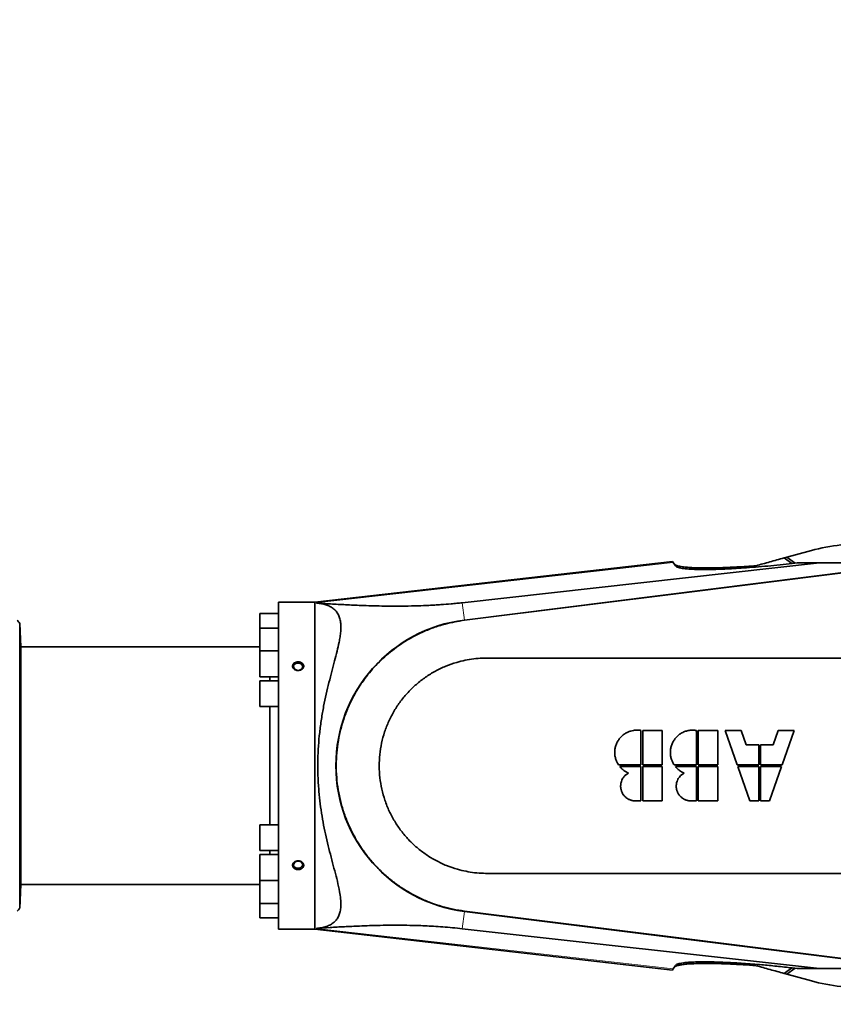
# Model space of a CAD drawing. Header units: millimetres. Extents: x 0 to 11920, y 0 to 8400.
# Tile 13 of 47: x 3613 to 4195, y 4396 to 5100. Entities that reach past the tile are written whole.
import ezdxf

# ---------------------------------------------------------------- set-up
doc = ezdxf.new("R2010")
doc.units = ezdxf.units.MM
doc.header["$LTSCALE"] = 20
doc.linetypes.add('CENTERX2', pattern=[20.32, 12.7, -2.54, 2.54, -2.54])
doc.layers.add('THICK_LINE', color=7, linetype='Continuous')
doc.styles.add('SLDTEXTSTYLE0', font='TXT', dxfattribs={"width": 0.605})
doc.dimstyles.new('SLDDIMSTYLE2', dxfattribs={"dimtxt": 70, "dimasz": 70, "dimexe": 0, "dimexo": 0.0625, "dimgap": 17.5, "dimtad": 1, "dimdec": 0, "dimrnd": 1e-09, "dimzin": 12, "dimdsep": 46, "dimtxsty": 'SLDTEXTSTYLE0', "dimsah": 1, "dimcen": 0.09, "dimadec": 0, "dimazin": 3, "dimtfac": 1, "dimtofl": 0, "dimtmove": 0, "dimatfit": 3, "dimfxl": 1, "dimfrac": 2, "dimtolj": 1, "dimtzin": 12, "dimarcsym": 0})

# ---------------------------------------------------------------- blocks, each defined once
blk = doc.blocks.new('_D_8')
at = {"layer": 'THICK_LINE'}
for p, q in [((2950.23, 6742), (5571.25, 6742)), ((5541.25, 3291), (5541.25, 6742)), ((2949.34, 3291), (5571.25, 3291))]:
    blk.add_line(p, q, dxfattribs=at)
for points in [[(5541.25, 6742), (5531.25, 6672), (5551.25, 6672)], [(5541.25, 3291), (5551.25, 3361), (5531.25, 3361)]]:
    blk.add_solid(points, dxfattribs=at)
at = {"layer": 'THICK_LINE', "insert": (5451.01, 4909.56), "char_height": 70, "attachment_point": 1, "rotation": 90, "style": 'SLDTEXTSTYLE0'}
blk.add_mtext('3451', dxfattribs=at)

msp = doc.modelspace()

# ---------------------------------------------------------------- linework, layer by layer
at = {"color": 7, "linetype": 'Continuous', "lineweight": 35}
for p, q in [((4176.3851369, 4720.2302034), (4161.3413448, 4716.0621908)), ((4079.5880247, 4713.1414851), (3823.8382033, 4684.0024736)), ((3929.248476, 4683.5547982), (4184.7290536, 4712.0024736)), ((3930.7963489, 4671.1893732), (4250.651936, 4711.2280922)), ((4079.5880247, 4713.1414851), (4080.1788939, 4712.2976365)), ((4080.1788939, 4712.2976365), (4081.9154745, 4709.8175423)), ((4161.3413448, 4716.0621908), (4159.4686004, 4715.5433308)), ((4159.4686004, 4715.5433308), (4165.0430579, 4711.6458814)), ((4161.3413448, 4716.0621908), (4167.3752345, 4711.8372157)), ((4168.8194672, 4712.0024736), (4165.2688513, 4711.5961906)), ((4184.7290536, 4712.0024736), (4168.8194672, 4712.0024736)), ((4256.8382033, 4712.0024736), (4184.7290536, 4712.0024736)), ((3823.8382033, 4684.0024736), (3797.8382033, 4684.0024736)), ((3797.8382033, 4567.0024736), (3797.8382033, 4684.0024736)), ((3823.8382033, 4684.0024736), (3823.8382033, 4567.0024736)), ((3797.8382033, 4675.7428337), (3784.3382033, 4675.7428337)), ((3784.3382033, 4675.7428337), (3784.3382033, 4665.4530902)), ((3613.4890483, 4652.0024736), (3612.6083552, 4668.8071001)), ((3612.6083552, 4465.1978471), (3612.6083552, 4668.8071001)), ((3797.8382033, 4665.4530902), (3784.3382033, 4665.4530902)), ((3784.3382033, 4665.4530902), (3784.3382033, 4649.0844721)), ((3784.3382033, 4652.0024736), (3613.4890483, 4652.0024736)), ((3613.4890483, 4482.0024736), (3613.4890483, 4652.0024736)), ((3797.8382033, 4649.0844721), (3784.3382033, 4649.0844721)), ((3784.3382033, 4649.0844721), (3784.3382033, 4630.5844721)), ((3784.3382033, 4630.5844721), (3797.8382033, 4630.5844721)), ((3797.8382033, 4627.7524736), (3784.3382033, 4627.7524736)), ((3784.3382033, 4627.7524736), (3784.3382033, 4609.2524736)), ((3791.6067398, 4630.5844721), (3791.6067398, 4627.7524736)), ((3784.3382033, 4609.2524736), (3797.8382033, 4609.2524736)), ((3791.6067398, 4609.2524736), (3791.6067398, 4524.7524736)), ((4057.0849519, 4567.6294736), (4057.0849519, 4592.1964736)), ((4058.3389519, 4592.1964736), (4058.3389519, 4567.6294736)), ((4072.3039519, 4592.1964736), (4058.3389519, 4592.1964736)), ((4072.3039519, 4567.6294736), (4072.3039519, 4592.1964736)), ((4096.8709519, 4567.6294736), (4096.8709519, 4592.1964736)), ((4098.1249519, 4592.1964736), (4098.1249519, 4567.6294736)), ((4112.0899519, 4592.1964736), (4098.1249519, 4592.1964736)), ((4112.0899519, 4567.6294736), (4112.0899519, 4592.1964736)), ((4117.3339519, 4592.1964736), (4125.9212856, 4567.6294736)), ((4128.7339519, 4592.1964736), (4117.3339519, 4592.1964736)), ((4132.3203094, 4581.9364736), (4128.7339519, 4592.1964736)), ((4155.1819519, 4592.1964736), (4151.5955945, 4581.9364736)), ((4166.5819519, 4592.1964736), (4155.1819519, 4592.1964736)), ((4157.9946182, 4567.6294736), (4166.5819519, 4592.1964736)), ((4141.3309519, 4581.9364736), (4132.3203094, 4581.9364736)), ((4141.3309519, 4567.6294736), (4141.3309519, 4581.9364736)), ((4142.5849519, 4581.9364736), (4142.5849519, 4567.6294736)), ((4151.5955945, 4581.9364736), (4142.5849519, 4581.9364736)), ((3797.8382033, 4450.0024736), (3797.8382033, 4567.0024736)), ((3823.8382033, 4567.0024736), (3823.8382033, 4450.0024736)), ((4041.012611, 4567.6294736), (4057.0849519, 4567.6294736)), ((4057.0849519, 4566.3754736), (4041.9402584, 4566.3754736)), ((4057.0849519, 4541.8084736), (4057.0849519, 4566.3754736)), ((4058.3389519, 4567.6294736), (4072.3039519, 4567.6294736)), ((4058.3389519, 4566.3754736), (4058.3389519, 4541.8084736)), ((4072.3039519, 4566.3754736), (4058.3389519, 4566.3754736)), ((4072.3039519, 4541.8084736), (4072.3039519, 4566.3754736)), ((4080.798611, 4567.6294736), (4096.8709519, 4567.6294736)), ((4096.8709519, 4566.3754736), (4081.7262584, 4566.3754736)), ((4096.8709519, 4541.8084736), (4096.8709519, 4566.3754736)), ((4098.1249519, 4567.6294736), (4112.0899519, 4567.6294736)), ((4098.1249519, 4566.3754736), (4098.1249519, 4541.8084736)), ((4112.0899519, 4566.3754736), (4098.1249519, 4566.3754736)), ((4112.0899519, 4541.8084736), (4112.0899519, 4566.3754736)), ((4125.9212856, 4567.6294736), (4141.3309519, 4567.6294736)), ((4126.3596182, 4566.3754736), (4134.9469519, 4541.8084736)), ((4141.3309519, 4566.3754736), (4126.3596182, 4566.3754736)), ((4141.3309519, 4541.8084736), (4141.3309519, 4566.3754736)), ((4142.5849519, 4567.6294736), (4157.9946182, 4567.6294736)), ((4142.5849519, 4566.3754736), (4142.5849519, 4541.8084736)), ((4157.5562856, 4566.3754736), (4142.5849519, 4566.3754736)), ((4148.9689519, 4541.8084736), (4157.5562856, 4566.3754736)), ((4053.1519519, 4541.8084736), (4057.0849519, 4541.8084736)), ((4058.3389519, 4541.8084736), (4072.3039519, 4541.8084736)), ((4092.9379519, 4541.8084736), (4096.8709519, 4541.8084736)), ((4098.1249519, 4541.8084736), (4112.0899519, 4541.8084736)), ((4134.9469519, 4541.8084736), (4141.3309519, 4541.8084736)), ((4142.5849519, 4541.8084736), (4148.9689519, 4541.8084736)), ((3797.8382033, 4524.7524736), (3784.3382033, 4524.7524736)), ((3784.3382033, 4506.2524736), (3784.3382033, 4524.7524736)), ((3784.3382033, 4506.2524736), (3797.8382033, 4506.2524736)), ((3797.8382033, 4503.4204752), (3784.3382033, 4503.4204752)), ((3784.3382033, 4484.9204752), (3784.3382033, 4503.4204752)), ((3791.6067398, 4506.2524736), (3791.6067398, 4503.4204752)), ((3612.6083552, 4465.1978471), (3613.4890483, 4482.0024736)), ((3613.4890483, 4482.0024736), (3784.3382033, 4482.0024736)), ((3784.3382033, 4484.9204752), (3797.8382033, 4484.9204752)), ((3784.3382033, 4468.551857), (3784.3382033, 4484.9204752)), ((3784.3382033, 4468.551857), (3797.8382033, 4468.551857)), ((3784.3382033, 4458.2621135), (3784.3382033, 4468.551857)), ((3784.3382033, 4458.2621135), (3797.8382033, 4458.2621135)), ((4250.651936, 4422.776855), (3930.7963489, 4462.8155741)), ((4184.7290536, 4422.0024736), (3929.248476, 4450.450149)), ((3797.8382033, 4450.0024736), (3804.8382033, 4450.0024736)), ((3818.8382033, 4450.0024736), (3823.8382033, 4450.0024736)), ((3823.8382033, 4450.0024736), (4079.5880247, 4420.8634621)), ((4081.9154745, 4424.1874049), (4080.1788939, 4421.7073108)), ((4165.0430579, 4422.3590658), (4159.4686004, 4418.4616165)), ((4161.3413448, 4417.9427565), (4167.3752345, 4422.1677315)), ((4168.8194672, 4422.0024736), (4165.2688513, 4422.4087567)), ((4184.7290536, 4422.0024736), (4168.8194672, 4422.0024736)), ((4256.8382033, 4422.0024736), (4184.7290536, 4422.0024736)), ((4080.1788939, 4421.7073108), (4079.5880247, 4420.8634621)), ((4159.4686004, 4418.4616165), (4161.3413448, 4417.9427565)), ((4161.3413448, 4417.9427565), (4176.3851369, 4413.7747439))]:
    msp.add_line(p, q, dxfattribs=at)
at = {"color": 8, "linetype": 'Continuous', "lineweight": 18}
for p, q in [((4080.1788939, 4712.2976365), (3824.7188238, 4683.3730289)), ((3930.8006863, 4671.1547228), (4250.6562734, 4711.1934419)), ((3929.248476, 4683.5547982), (3930.7963489, 4671.1893732)), ((3930.8006863, 4671.1547228), (3930.7963489, 4671.1893732)), ((3930.8234629, 4670.9727686), (3930.8006863, 4671.1547228)), ((3929.248476, 4450.450149), (3930.7963489, 4462.8155741)), ((3930.8006863, 4462.8502244), (3930.7963489, 4462.8155741)), ((3930.8234629, 4463.0321786), (3930.8006863, 4462.8502244)), ((4250.6562734, 4422.8115054), (3930.8006863, 4462.8502244)), ((4080.1788939, 4421.7073108), (3824.7188238, 4450.6319183))]:
    msp.add_line(p, q, dxfattribs=at)
at = {"color": 7, "linetype": 'Continuous', "lineweight": 35, "flags": 128}
for points in [[(3930.8234629, 4670.9727686), (4091.5392938, 4691.0922481), (4250.6787155, 4711.0141603)], [(3811.8382033, 4635.1925914), (3812.8934766, 4635.3322961), (3813.8343946, 4635.7362712), (3814.5589943, 4636.3607395), (3814.9887541, 4637.1380304), (3815.0771029, 4637.9839122), (3814.8144666, 4638.8067206), (3814.229306, 4639.5172914), (3813.3850323, 4640.0386234), (3812.3731357, 4640.3142221), (3811.3032709, 4640.3142221), (3810.2913743, 4640.0386234), (3809.4471006, 4639.5172914), (3808.86194, 4638.8067206), (3808.5993037, 4637.9839122), (3808.6876524, 4637.1380304), (3809.1174122, 4636.3607395), (3809.842012, 4635.7362712), (3810.78293, 4635.3322961), (3811.8382033, 4635.1925914)], [(3811.8382033, 4498.8123559), (3812.8934766, 4498.6726511), (3813.8343946, 4498.2686761), (3814.5589943, 4497.6442077), (3814.9887541, 4496.8669169), (3815.0771029, 4496.0210351), (3814.8144666, 4495.1982267), (3814.229306, 4494.4876558), (3813.3850323, 4493.9663238), (3812.3731357, 4493.6907251), (3811.3032709, 4493.6907251), (3810.2913743, 4493.9663238), (3809.4471006, 4494.4876558), (3808.86194, 4495.1982267), (3808.5993037, 4496.0210351), (3808.6876524, 4496.8669169), (3809.1174122, 4497.6442077), (3809.842012, 4498.2686761), (3810.78293, 4498.6726511), (3811.8382033, 4498.8123559)], [(4250.6787155, 4422.990787), (4089.9629173, 4443.110047), (3930.8234629, 4463.0321786)]]:
    msp.add_lwpolyline(points, dxfattribs=at)
at = {"color": 7, "linetype": 'Continuous', "lineweight": 35}
for centre, radius, start, end in [((4218.8382033, 4567.0024736), 159, 90, 105.4858518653), ((3603.8382033, 4664.0024736), 10, 28.7156227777, 45), ((3943.8382033, 4567.0024736), 105, 97.1350290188, 262.8649709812), ((3603.8382033, 4470.0024736), 10, 315, 331.2843772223), ((4218.8382033, 4567.0024736), 159, 254.5141481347, 270)]:
    msp.add_arc(centre, radius, start, end, dxfattribs=at)
at = {"color": 8, "linetype": 'Continuous', "lineweight": 18}
msp.add_arc((3943.8382033, 4567.0024736), 104.9650792, 97.1350290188, 262.8649709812, dxfattribs=at)
at = {"color": 7, "linetype": 'Continuous', "lineweight": 35}
for points, knots in [([(4080.9756069, 4711.1598124), (4081.2587612, 4710.898683), (4081.8260652, 4710.3755064), (4083.8218812, 4709.7423898), (4086.581942, 4709.2257258), (4090.160393, 4708.8430619), (4094.4261566, 4708.584415), (4099.4971356, 4708.4399556), (4105.3795037, 4708.4216178), (4112.0536666, 4708.538303), (4118.8870344, 4708.77366), (4125.7444083, 4709.1068298), (4132.5014895, 4709.5081594), (4137.2070847, 4709.8540578), (4139.5577139, 4710.0268476)], [0, 0, 0, 0, 0.0820887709, 0.164466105, 0.2465917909, 0.3283556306, 0.4103563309, 0.4921783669, 0.5834005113, 0.6748505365, 0.7660982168, 0.8440285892, 0.9220861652, 1, 1, 1, 1]), ([(4165.2688513, 4711.5961906), (4162.3657296, 4711.273141), (4156.5321097, 4710.6239955), (4147.7513066, 4709.7684351), (4138.9867727, 4709.0074724), (4130.8883636, 4708.4056215), (4123.5541449, 4707.9495021), (4116.9486278, 4707.61921), (4110.6179871, 4707.3913521), (4104.8503827, 4707.2800579), (4099.7042243, 4707.2804465), (4095.1820875, 4707.3852999), (4091.1557836, 4707.6019521), (4087.9638639, 4707.9136056), (4085.5408414, 4708.2954262), (4083.7898941, 4708.723816), (4082.5087174, 4709.2241354), (4082.1132182, 4709.6197439), (4081.9154745, 4709.8175423)], [0, 0, 0, 0, 0.0735750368, 0.1478438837, 0.2243375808, 0.3016144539, 0.3647925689, 0.4284396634, 0.4936430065, 0.5594223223, 0.6188953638, 0.6788713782, 0.7396907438, 0.8017212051, 0.8508747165, 0.900024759, 0.9500138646, 1, 1, 1, 1]), ([(4139.5577139, 4710.0268476), (4141.1474375, 4710.4672943), (4144.3347515, 4711.3503672), (4149.2751656, 4712.7191516), (4154.3245263, 4714.1181206), (4157.7507553, 4715.0673869), (4159.4686004, 4715.5433308)], [0, 0, 0, 0, 0.2467784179, 0.4947780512, 0.7466914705, 1, 1, 1, 1]), ([(3824.7188238, 4683.3730289), (3828.135015, 4683.1436871), (3834.9676693, 4682.6849851), (3845.6822033, 4682.0830836), (3855.4864284, 4681.6475565), (3864.2008876, 4681.3446366), (3871.7205514, 4681.1554137), (3879.7019312, 4681.0632725), (3888.2570624, 4681.1024848), (3896.8109457, 4681.2887405), (3904.0322831, 4681.5717928), (3909.5772549, 4681.8733312), (3914.8403633, 4682.2146215), (3920.1117826, 4682.6361139), (3925.274203, 4683.124933), (3927.9237723, 4683.4115157), (3929.248476, 4683.5547982)], [0, 0, 0, 0, 0.1274783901, 0.2549669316, 0.382407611, 0.4606943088, 0.5392585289, 0.6177021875, 0.6958360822, 0.7737607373, 0.8348972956, 0.8659868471, 0.8970676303, 0.9477635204, 0.9738833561, 1, 1, 1, 1]), ([(3824.7188238, 4683.3730289), (3825.8182012, 4683.2681516), (3828.0168183, 4683.0584101), (3831.0579928, 4682.354392), (3833.8542503, 4681.3321763), (3836.3830901, 4679.9138991), (3838.568609, 4678.0565914), (3840.3358014, 4675.6984198), (3841.5954592, 4672.8450863), (3842.2739194, 4669.687928), (3842.4774245, 4666.3486904), (3842.3305485, 4662.9259077), (3841.8787634, 4659.2308907), (3841.0464798, 4654.5943559), (3839.734417, 4648.879109), (3837.9242925, 4641.9151352), (3835.9242661, 4634.4561986), (3833.8657757, 4626.5336568), (3831.8717456, 4618.2083128), (3830.0323563, 4609.4693604), (3828.4357979, 4600.3365878), (3827.1643142, 4590.8559455), (3826.2875837, 4581.1201299), (3825.8506235, 4571.1362456), (3825.8938078, 4560.9691645), (3826.41356, 4551.1703756), (3827.3236695, 4541.8620022), (3828.5338102, 4533.0923915), (3830.0527461, 4524.4533605), (3831.8390871, 4515.9441928), (3833.8279093, 4507.6189433), (3835.9333496, 4499.5114735), (3838.0206999, 4491.7324399), (3839.9962305, 4484.1013202), (3841.4690095, 4477.4390215), (3842.3083289, 4471.716157), (3842.5108152, 4467.2988205), (3842.1633056, 4463.5654002), (3841.3434469, 4460.4467082), (3839.9887025, 4457.753762), (3838.1006508, 4455.4693299), (3835.6925167, 4453.624803), (3832.802973, 4452.2123868), (3829.5051722, 4451.2334417), (3826.7375277, 4450.7903684), (3825.0908462, 4450.6611187), (3824.7188238, 4450.6319183)], [0, 0, 0, 0, 0.0181180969, 0.0362339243, 0.0545157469, 0.072794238, 0.092078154, 0.11153047, 0.1313196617, 0.1513202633, 0.1680131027, 0.1847081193, 0.2015951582, 0.2184845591, 0.2442751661, 0.270266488, 0.2967873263, 0.3234669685, 0.3502455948, 0.3771852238, 0.4046526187, 0.4323168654, 0.4601107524, 0.4881335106, 0.5168987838, 0.5459257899, 0.571279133, 0.596965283, 0.622815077, 0.6489903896, 0.6759773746, 0.70312597, 0.7307850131, 0.7586384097, 0.7893189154, 0.8120174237, 0.8349381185, 0.8540528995, 0.8731656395, 0.8926288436, 0.9120945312, 0.9322571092, 0.9525856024, 0.9731260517, 0.993928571, 1, 1, 1, 1]), ([(3930.8234629, 4463.0321786), (3928.1060056, 4463.4354099), (3922.6710912, 4464.2418725), (3914.6383212, 4466.2648038), (3906.7509289, 4468.8834403), (3899.0436544, 4472.1540658), (3891.5026686, 4476.0898146), (3884.1953822, 4480.7033921), (3877.1765112, 4485.9980061), (3870.5645287, 4491.9212282), (3864.4873289, 4498.3784577), (3858.9969921, 4505.3003046), (3854.1264, 4512.6198944), (3849.8426905, 4520.4064273), (3846.2410741, 4528.5203826), (3843.3539128, 4536.8702231), (3841.1806153, 4545.3891983), (3839.7176995, 4554.1447681), (3839.0059077, 4562.9833422), (3839.042653, 4571.8181897), (3839.8117817, 4580.5765515), (3841.330858, 4589.332945), (3843.5848955, 4597.9089785), (3846.5439666, 4606.233673), (3850.1687977, 4614.2438023), (3854.5006822, 4622.0036625), (3859.1475766, 4628.8788376), (3863.9172055, 4634.8887763), (3868.6498137, 4640.0979783), (3873.7438619, 4644.9963876), (3879.1953241, 4649.5724322), (3885.3897301, 4654.0914019), (3892.3804408, 4658.4184406), (3900.2146697, 4662.4080601), (3908.4352391, 4665.7599807), (3916.363662, 4668.2172175), (3923.8569444, 4669.9630298), (3928.4978029, 4670.6356836), (3930.8234629, 4670.9727686)], [0, 0, 0, 0, 0.0271856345, 0.0543712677, 0.0818858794, 0.1094004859, 0.1371715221, 0.166016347, 0.1948611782, 0.2241179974, 0.2538013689, 0.2825454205, 0.3114905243, 0.340746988, 0.3704299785, 0.399274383, 0.4281187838, 0.4573751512, 0.4870580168, 0.5158023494, 0.5447477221, 0.5740044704, 0.6036877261, 0.632432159, 0.6613776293, 0.6906344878, 0.7203178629, 0.7434317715, 0.7665456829, 0.7899469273, 0.8133481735, 0.8369602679, 0.865804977, 0.8946496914, 0.923906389, 0.9535896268, 0.9767425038, 1, 1, 1, 1]), ([(3807.8513785, 4638.4803618), (3807.9196819, 4638.7902092), (3808.0630018, 4639.4403573), (3808.7694432, 4640.2961532), (3809.8065904, 4640.95361), (3811.0882173, 4641.3138733), (3812.4660759, 4641.3309832), (3813.7815553, 4640.9938269), (3814.8724234, 4640.3363763), (3815.6073312, 4639.4361272), (3815.9077696, 4638.4008206), (3815.7538847, 4637.3479725), (3815.1729117, 4636.3890644), (3814.2262668, 4635.6245963), (3813.0071791, 4635.1422189), (3811.6429566, 4635.0074959), (3810.2903543, 4635.2473988), (3809.1114163, 4635.8375337), (3808.2596439, 4636.699825), (3807.8398461, 4637.6306279), (3807.8480014, 4638.2315279), (3807.8513785, 4638.4803618)], [0, 0, 0, 0, 0.0477759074, 0.1002474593, 0.1533266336, 0.2072692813, 0.2619390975, 0.3169156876, 0.3716607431, 0.4257055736, 0.478858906, 0.5313428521, 0.5837075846, 0.6365483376, 0.6902181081, 0.7446950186, 0.7996313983, 0.8545066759, 0.9088085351, 0.9622374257, 1, 1, 1, 1]), ([(4224.8382033, 4490.0024736), (4218.1584894, 4490.0024736), (4205.1494016, 4490.0024736), (4186.1616329, 4490.0024732), (4168.2254769, 4490.0024726), (4151.3410787, 4490.0024718), (4135.5934163, 4490.0024707), (4120.9700686, 4490.0024695), (4107.4585573, 4490.002468), (4094.9614769, 4490.0024663), (4083.0289879, 4490.0024642), (4071.7594526, 4490.0024619), (4061.2511919, 4490.0024591), (4052.0520241, 4490.002456), (4044.1616984, 4490.0024527), (4037.5799788, 4490.0024491), (4032.8345102, 4490.0024457), (4029.6257773, 4490.0024426), (4027.7096121, 4490.0024402), (4026.4161919, 4490.0024382), (4025.7110955, 4490.0024368), (4025.4421474, 4490.0024363), (4025.3318047, 4490.002436), (4025.2848017, 4490.0024359), (4025.26442, 4490.0024359), (4025.2555101, 4490.0024358), (4025.251601, 4490.0024358), (4025.2497233, 4490.0024358), (4021.1386512, 4490.0024261), (4013.1415145, 4490.0024085), (4001.4826295, 4490.0024175), (3990.4947131, 4490.0023805), (3980.2674912, 4490.0025703), (3971.7584428, 4490.0021305), (3964.4745172, 4490.0033231), (3957.8327155, 4489.9986622), (3951.0365407, 4490.0175961), (3944.3607293, 4489.9558947), (3938.0958511, 4490.4155393), (3931.907353, 4491.3769364), (3925.1777396, 4492.9927645), (3917.9760077, 4495.4557005), (3910.4673616, 4498.9650558), (3903.3787858, 4503.2599274), (3896.7916595, 4508.2893447), (3890.7779027, 4513.9989777), (3885.4129967, 4520.3246702), (3880.7581315, 4527.186116), (3876.8628583, 4534.5133353), (3873.7786715, 4542.218538), (3871.538771, 4550.2108141), (3870.1698972, 4558.3996825), (3869.6898515, 4566.6897433), (3870.1038027, 4574.9817193), (3871.4033368, 4583.1819581), (3873.580078, 4591.1922959), (3876.6030904, 4598.9230891), (3880.4368952, 4606.2822925), (3885.0400102, 4613.1860277), (3890.3498179, 4619.549258), (3896.3175086, 4625.3041668), (3902.864724, 4630.3926583), (3909.92355, 4634.7461401), (3917.3999013, 4638.314609), (3924.5784606, 4640.8339044), (3931.286853, 4642.5018494), (3937.4238699, 4643.5078441), (3943.6435189, 4644.0290503), (3950.4567978, 4643.9931592), (3957.4269718, 4644.0047417), (3964.1722416, 4644.0019862), (3969.7810149, 4644.0025497), (3974.803645, 4644.0024513), (3981.5961092, 4644.0025212), (3990.9668827, 4644.0025191), (4002.657679, 4644.0025363), (4011.1173508, 4644.0025299), (4015.9021351, 4644.0025249), (4017.1363655, 4644.0025235), (4018.3806046, 4644.002522), (4019.6348528, 4644.0025204), (4020.8991103, 4644.0025186), (4022.1733774, 4644.0025167), (4023.4576544, 4644.0025147), (4025.4612048, 4644.0025112), (4028.583665, 4644.002507), (4033.2247558, 4644.0025028), (4039.0749392, 4644.0024988), (4046.1343953, 4644.0024951), (4054.4033287, 4644.0024917), (4063.8819606, 4644.0024886), (4074.5705207, 4644.0024857), (4086.469237, 4644.0024832), (4099.5783249, 4644.0024809), (4113.897975, 4644.002479), (4129.4283389, 4644.0024773), (4146.1695151, 4644.002476), (4164.1215324, 4644.0024749), (4183.2843324, 4644.0024742), (4203.6577513, 4644.0024737), (4217.6436202, 4644.0024737), (4224.8382033, 4644.0024736)], [0, 0, 0, 0, 0.0250986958, 0.0488810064, 0.0713469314, 0.0924964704, 0.1123296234, 0.1305272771, 0.1474551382, 0.1631132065, 0.1775014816, 0.1923104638, 0.2054797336, 0.2170092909, 0.2268991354, 0.2351492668, 0.2417596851, 0.2447452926, 0.247216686, 0.2489661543, 0.2496097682, 0.2498685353, 0.2499776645, 0.2500247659, 0.2500453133, 0.2500543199, 0.2500582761, 0.2500600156, 0.2500613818, 0.2655200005, 0.2801389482, 0.2939182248, 0.3068578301, 0.3186195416, 0.3259376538, 0.3342698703, 0.343616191, 0.3515207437, 0.3593913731, 0.3672333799, 0.3750736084, 0.3854200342, 0.3958313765, 0.4062152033, 0.4165571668, 0.4269618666, 0.4373560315, 0.4476976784, 0.4580841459, 0.4684954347, 0.4788345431, 0.4892185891, 0.4996335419, 0.5099754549, 0.5203544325, 0.5307716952, 0.5411106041, 0.5514968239, 0.5619092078, 0.5722549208, 0.5826114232, 0.5930430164, 0.6034009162, 0.6137675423, 0.6241700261, 0.6319853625, 0.6397651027, 0.6475598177, 0.6554494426, 0.6654007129, 0.6737993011, 0.6808352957, 0.6865086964, 0.6927000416, 0.706394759, 0.721766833, 0.7366817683, 0.7382166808, 0.739764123, 0.7413240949, 0.7428965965, 0.7444816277, 0.7460791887, 0.7476892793, 0.7493118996, 0.7536146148, 0.759432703, 0.7667661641, 0.775614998, 0.7859792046, 0.7978587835, 0.8112537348, 0.826164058, 0.842589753, 0.8605308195, 0.8799872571, 0.9009590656, 0.9234462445, 0.9474487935, 0.9729667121, 1, 1, 1, 1]), ([(4057.0849519, 4592.1964736), (4056.6489169, 4592.263452), (4055.7738226, 4592.3978733), (4054.4344515, 4592.4608854), (4053.0792964, 4592.4165603), (4051.5129142, 4592.2291757), (4049.7012884, 4591.8164235), (4048.0128668, 4591.1893046), (4046.6042083, 4590.4881467), (4045.4999553, 4589.8250212), (4044.4129486, 4589.0418542), (4043.3845963, 4588.160507), (4042.4371689, 4587.1968948), (4041.5774838, 4586.1605518), (4040.8111529, 4585.0613271), (4040.132436, 4583.8888834), (4039.3686576, 4582.2636688), (4038.8131196, 4580.5477051), (4038.4791643, 4578.7838525), (4038.2966328, 4576.9981817), (4038.3403259, 4575.1960577), (4038.6081977, 4573.4213582), (4039.0130974, 4571.7444141), (4039.7293305, 4569.7523192), (4040.5829127, 4568.3402949), (4041.012611, 4567.6294736)], [0, 0, 0, 0, 0.0355283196, 0.0713030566, 0.1078598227, 0.1446847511, 0.1982741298, 0.257201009, 0.2893211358, 0.3249657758, 0.3608595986, 0.397139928, 0.433949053, 0.4695907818, 0.5054823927, 0.5417606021, 0.5785692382, 0.6499755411, 0.6862209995, 0.7229966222, 0.7943756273, 0.8306075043, 0.8673680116, 0.9332322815, 1, 1, 1, 1]), ([(4096.8709519, 4592.1964736), (4095.9924285, 4592.3118252), (4094.6630982, 4592.4863686), (4092.8660047, 4592.4145058), (4091.0799577, 4592.2043378), (4089.3295356, 4591.7656991), (4087.6558149, 4591.1147427), (4086.0435598, 4590.3238396), (4084.5372717, 4589.3316248), (4083.1737469, 4588.1633462), (4081.9141743, 4586.8833116), (4080.8212396, 4585.4479457), (4079.9210323, 4583.8938145), (4079.3459634, 4582.6711072), (4078.8778495, 4581.4092544), (4078.5183419, 4580.1192925), (4078.2658952, 4578.7893747), (4078.1282888, 4577.4454344), (4078.1039067, 4576.0992691), (4078.1918717, 4574.7631524), (4078.3939129, 4573.4253367), (4078.700094, 4572.1457472), (4079.22639, 4570.5404709), (4079.910949, 4569.0298533), (4080.57542, 4567.9815809), (4080.798611, 4567.6294736)], [0, 0, 0, 0, 0.07121316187, 0.10775560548, 0.14456612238, 0.21604099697, 0.25232059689, 0.28912936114, 0.36058137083, 0.39684922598, 0.43364541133, 0.50510863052, 0.54138266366, 0.57818671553, 0.61380260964, 0.64966765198, 0.68591915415, 0.72270063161, 0.75834333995, 0.79423638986, 0.83041794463, 0.86719338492, 0.9000583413, 0.96643031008, 1, 1, 1, 1]), ([(4041.9402584, 4566.3754736), (4042.3750972, 4565.8826124), (4043.2447864, 4564.8968768), (4045.2426021, 4563.2080747), (4046.9878247, 4562.333642), (4048.1432343, 4561.7547313)], [0, 0, 0, 0, 0.25258774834, 0.50518215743, 1, 1, 1, 1]), ([(4081.7262584, 4566.3754736), (4082.1611256, 4565.8825823), (4083.0308717, 4564.8967864), (4085.0286792, 4563.2080273), (4086.7739129, 4562.3335943), (4087.9292343, 4561.7547313)], [0, 0, 0, 0, 0.2526182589, 0.5052432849, 1, 1, 1, 1]), ([(4048.1432343, 4561.7547313), (4047.6379316, 4561.4531707), (4046.8733683, 4560.9968854), (4045.9652046, 4560.2210412), (4045.3813331, 4559.6375892), (4044.7501602, 4558.9031892), (4044.0592929, 4557.9277763), (4043.3379442, 4556.537246), (4042.8899742, 4555.1867475), (4042.6592761, 4554.0168982), (4042.5614415, 4553.1250221), (4042.5391371, 4552.2313384), (4042.5911819, 4551.3439691), (4042.7187417, 4550.45487), (4042.9211929, 4549.5820351), (4043.2869458, 4548.4481819), (4043.794358, 4547.3639863), (4044.4322961, 4546.3577081), (4044.9723213, 4545.6460609), (4045.5668956, 4544.9851691), (4046.2219137, 4544.3699243), (4047.1571451, 4543.6308095), (4048.1827586, 4543.012311), (4049.2729688, 4542.5297683), (4050.0824602, 4542.2509374), (4051.1146795, 4541.9851169), (4052.1277051, 4541.8308455), (4052.89463, 4541.8140941), (4053.1519519, 4541.8084736)], [0, 0, 0, 0, 0.06274054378, 0.09493146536, 0.12735960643, 0.15087502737, 0.19834944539, 0.25472769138, 0.31764663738, 0.34958333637, 0.3819867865, 0.41337137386, 0.44497566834, 0.4768333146, 0.50921391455, 0.54057147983, 0.60400769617, 0.63638891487, 0.66776093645, 0.69935197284, 0.73128232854, 0.76367806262, 0.82663425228, 0.85858908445, 0.89100976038, 0.91801892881, 0.97249335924, 1, 1, 1, 1]), ([(4087.9292343, 4561.7547313), (4087.4239275, 4561.4531675), (4086.6593563, 4560.9968765), (4085.7511296, 4560.2209826), (4084.9062353, 4559.3765935), (4084.1739197, 4558.4276763), (4083.5686038, 4557.399698), (4083.0533125, 4556.3239744), (4082.6760165, 4555.1869801), (4082.4453207, 4554.0171618), (4082.3474482, 4553.125193), (4082.3251316, 4552.231364), (4082.3771929, 4551.3437818), (4082.5048189, 4550.4544482), (4082.7073952, 4549.5811912), (4082.9819833, 4548.730418), (4083.3247522, 4547.910024), (4083.7394079, 4547.1130215), (4084.2194109, 4546.3560956), (4084.9400313, 4545.4067363), (4085.7782459, 4544.5511023), (4086.9454358, 4543.6292759), (4087.9714641, 4543.0108647), (4089.0619255, 4542.5286074), (4089.8713218, 4542.2500816), (4090.9028578, 4541.9847369), (4091.9148106, 4541.8307968), (4092.6809097, 4541.8140818), (4092.9379519, 4541.8084736)], [0, 0, 0, 0, 0.0627368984, 0.0949261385, 0.1273525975, 0.1903186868, 0.2222794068, 0.2547071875, 0.3176358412, 0.349577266, 0.3819852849, 0.4133816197, 0.4449977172, 0.4768672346, 0.5092598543, 0.5406588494, 0.5722775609, 0.6041496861, 0.636544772, 0.6679251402, 0.731407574, 0.7638125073, 0.8267680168, 0.8587227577, 0.8911436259, 0.9181200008, 0.9725275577, 1, 1, 1, 1]), ([(3808.7974867, 4497.821937), (3808.8630253, 4497.880125), (3809.060817, 4498.0557327), (3809.3629587, 4498.2620487), (3809.699041, 4498.4471435), (3809.9781627, 4498.5759846), (3810.2810721, 4498.6903126), (3810.5979889, 4498.7849081), (3811.0325442, 4498.882064), (3811.4821481, 4498.9348139), (3811.935839, 4498.9415725), (3812.3893035, 4498.9171527), (3812.8389938, 4498.8460853), (3813.2729814, 4498.7299772), (3813.693243, 4498.5841465), (3814.0881223, 4498.3960506), (3814.4484299, 4498.1704647), (3814.6994251, 4497.9833706), (3814.9278591, 4497.7814845), (3815.1325145, 4497.5670572), (3815.3156841, 4497.3371795), (3815.4721466, 4497.0975543), (3815.6440088, 4496.7690495), (3815.7625253, 4496.4265212), (3815.8280533, 4496.0573756), (3815.8489168, 4495.6870938), (3815.8083685, 4495.3412945), (3815.7232042, 4495.0253527), (3815.5787508, 4494.6339416), (3815.327317, 4494.2268047), (3814.9267647, 4493.7956769), (3814.6224982, 4493.5475311), (3814.3052725, 4493.3423491), (3814.0582287, 4493.2049744), (3813.7732487, 4493.0727908), (3813.4719717, 4492.9582725), (3813.0542828, 4492.8319042), (3812.6158136, 4492.7461973), (3812.1672518, 4492.7033045), (3811.8546089, 4492.6938999), (3811.4855712, 4492.7037677), (3811.0321549, 4492.7489811), (3810.5631068, 4492.8477879), (3810.1661916, 4492.9714434), (3809.8620956, 4493.0901019), (3809.5688956, 4493.2300347), (3809.2039034, 4493.440173), (3808.8756183, 4493.6858343), (3808.5922584, 4493.960875), (3808.4038257, 4494.1808037), (3808.2417352, 4494.4109108), (3808.1064107, 4494.6489031), (3807.9962527, 4494.8983487), (3807.91461, 4495.1532109), (3807.8257539, 4495.5827003), (3807.8303042, 4496.0210106), (3807.9652337, 4496.6196594), (3808.1415324, 4497.0117182), (3808.4140743, 4497.409523), (3808.5919001, 4497.6239405), (3808.7459105, 4497.772265), (3808.7974867, 4497.821937)], [0, 0, 0, 0, 0.011734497, 0.0354139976, 0.0473770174, 0.0606680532, 0.0740502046, 0.0875725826, 0.1012864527, 0.1282880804, 0.1419908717, 0.1558906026, 0.1829729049, 0.1968700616, 0.2108704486, 0.2379680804, 0.2517267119, 0.2656914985, 0.2790424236, 0.2924889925, 0.3060850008, 0.3198866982, 0.3330311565, 0.3595932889, 0.3731664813, 0.3893765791, 0.4157115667, 0.4257198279, 0.438653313, 0.4780015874, 0.4942816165, 0.5207166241, 0.5307572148, 0.5439688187, 0.5572706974, 0.570711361, 0.5843414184, 0.6112411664, 0.6248912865, 0.6387363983, 0.6488761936, 0.6693463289, 0.6936548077, 0.7071952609, 0.7208315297, 0.7346171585, 0.7486082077, 0.7755035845, 0.7891611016, 0.8030249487, 0.816226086, 0.8295217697, 0.8429649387, 0.8566108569, 0.8696237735, 0.9092768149, 0.922208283, 0.9615538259, 0.9711051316, 0.990323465, 1, 1, 1, 1]), ([(3818.8382033, 4450.0024736), (3818.835586, 4450.0026215), (3818.8306423, 4450.0029009), (3818.7806736, 4450.0057136), (3818.6491576, 4450.0130578), (3818.3967388, 4450.0267617), (3818.0040452, 4450.046972), (3817.6029993, 4450.0664517), (3817.1268653, 4450.0875201), (3816.5999511, 4450.1092387), (3816.0037555, 4450.1309353), (3815.187174, 4450.1558136), (3814.4775764, 4450.173153), (3813.7314667, 4450.1863133), (3813.1537947, 4450.1938296), (3812.5656525, 4450.1986979), (3811.9694475, 4450.2007872), (3811.3652661, 4450.1999641), (3810.7640868, 4450.1961834), (3810.1730006, 4450.1896099), (3809.5931006, 4450.1804309), (3809.0223205, 4450.1687348), (3808.5143104, 4450.1559983), (3807.9356128, 4450.1392832), (3807.4310492, 4450.1222506), (3806.9549272, 4450.1041516), (3806.4866541, 4450.0850102), (3806.0619227, 4450.065798), (3805.6913654, 4450.0478143), (3805.3510135, 4450.0305555), (3805.0890724, 4450.0164423), (3804.9272604, 4450.007482), (3804.8520216, 4450.003255), (3804.8428205, 4450.0027347), (3804.8382033, 4450.0024736)], [0, 0, 0, 0, 0.01959609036, 0.03701468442, 0.07212718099, 0.12237510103, 0.14785637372, 0.1993880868, 0.22548671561, 0.25149780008, 0.30402478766, 0.33081682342, 0.38438721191, 0.41156203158, 0.43911440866, 0.46632348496, 0.4937183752, 0.52169819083, 0.54987989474, 0.57732271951, 0.60495719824, 0.63320003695, 0.66165501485, 0.68282994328, 0.72562039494, 0.74726630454, 0.77058748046, 0.8178501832, 0.84183738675, 0.86806136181, 0.92113887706, 0.9482627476, 0.97403792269, 1, 1, 1, 1]), ([(3929.248476, 4450.450149), (3926.8931079, 4450.6987494), (3922.1801912, 4451.1961804), (3915.2955092, 4451.7601912), (3908.7032636, 4452.1927826), (3902.440533, 4452.5026551), (3895.1953876, 4452.7570423), (3887.1560118, 4452.9146411), (3878.5337616, 4452.9360329), (3870.4850176, 4452.8272224), (3862.8973737, 4452.6221516), (3854.3191606, 4452.3090391), (3844.82337, 4451.875331), (3834.5583998, 4451.2929381), (3827.9986006, 4450.8522528), (3824.7188238, 4450.6319183)], [0, 0, 0, 0, 0.0464321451, 0.0929072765, 0.1400293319, 0.1873475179, 0.2345982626, 0.3138982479, 0.3934004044, 0.4732023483, 0.5531212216, 0.6327717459, 0.7551578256, 0.877583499, 1, 1, 1, 1]), ([(4139.5577139, 4423.9780996), (4136.3732603, 4424.2084912), (4129.9936396, 4424.6700496), (4121.0093838, 4425.145078), (4112.5631461, 4425.4606918), (4104.8009426, 4425.5947488), (4097.8310084, 4425.5454968), (4092.2215948, 4425.3195131), (4087.925595, 4424.947428), (4084.7589666, 4424.4743463), (4082.711285, 4423.9358685), (4081.4903003, 4423.3854452), (4081.1471693, 4423.0252362), (4080.9756069, 4422.8451349)], [0, 0, 0, 0, 0.1058568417, 0.2120698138, 0.3179662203, 0.4241749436, 0.5307090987, 0.6368196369, 0.7205901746, 0.8045997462, 0.8883257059, 0.9441638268, 1, 1, 1, 1]), ([(4081.9154745, 4424.1874049), (4082.0961925, 4424.3723685), (4082.4590374, 4424.7437376), (4083.6264329, 4425.2259715), (4085.2527432, 4425.6508344), (4087.3504245, 4426.0037942), (4089.8546663, 4426.2843607), (4092.7293545, 4426.4953139), (4095.9929224, 4426.6397786), (4099.6836057, 4426.718456), (4103.7886901, 4426.7275114), (4108.3052616, 4426.6640008), (4113.1520354, 4426.528018), (4118.4545193, 4426.3139473), (4124.1917812, 4426.016577), (4130.3783704, 4425.6289173), (4136.8250748, 4425.1606435), (4144.7604396, 4424.5072994), (4154.2621641, 4423.6243815), (4161.5820142, 4422.8159465), (4165.2688513, 4422.4087567)], [0, 0, 0, 0, 0.0466269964, 0.0936175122, 0.1417177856, 0.1901828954, 0.2370963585, 0.2840127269, 0.3315133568, 0.3795925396, 0.430010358, 0.4807221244, 0.5323081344, 0.5841757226, 0.640907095, 0.6979804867, 0.7560935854, 0.8145517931, 0.9065940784, 1, 1, 1, 1]), ([(4159.4686004, 4418.4616165), (4157.7957244, 4418.9251012), (4154.4409683, 4419.8545654), (4149.4334551, 4421.2419402), (4144.445814, 4422.6238093), (4141.1899072, 4423.5258864), (4139.5577139, 4423.9780996)], [0, 0, 0, 0, 0.2466725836, 0.4946728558, 0.7466783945, 1, 1, 1, 1])]:
    msp.add_open_spline(points, degree=3, knots=knots, dxfattribs=at)
at = {"layer": 'THICK_LINE'}
for centre, radius, start, end in [((3947.0606194, 5428.1045639), 1476, 335, 127.1720496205), ((2909.3382033, 5912.0024736), 2621, 212, 335)]:
    msp.add_arc(centre, radius, start, end, dxfattribs=at)
at = {"layer": 'THICK_LINE', "linetype": 'CENTERX2'}
msp.add_arc((3947.0606194, 5428.1045639), 1473.7, 245.1086297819, 335, dxfattribs=at)

# ---------------------------------------------------------------- dimensions: what is measured, and where the dimension line sits
at = {"layer": 'THICK_LINE'}
dim = msp.add_linear_dim(base=(5541.2456172, 6742.0024736), p1=(2909.3382033, 3291.0024736), p2=(2910.2307972, 6742.0024736), angle=90, dimstyle='SLDDIMSTYLE2', dxfattribs=at)
dim.commit()
dim.dimension.update_dxf_attribs({"geometry": '_D_8', "text_midpoint": (5541.2456172, 5016.5024736), "dimtype": 160})

doc.saveas('drawing.dxf')
